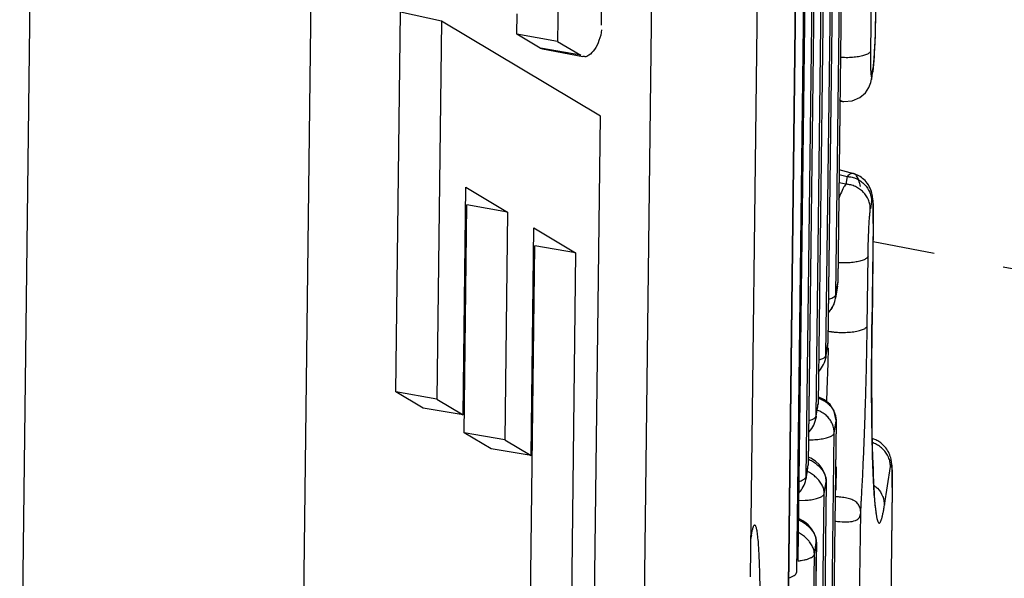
# Model space of a CAD drawing. Header units: inches. Extents: x -1 to 205, y 81 to 217.
# Tile 89 of 108: x 104.275 to 105.817, y 154.911 to 155.787. Entities that reach past the tile are written whole.
import ezdxf

# ---------------------------------------------------------------- set-up
doc = ezdxf.new("R2010")
doc.units = ezdxf.units.IN
doc.header["$LTSCALE"] = 1.1
doc.header["$MEASUREMENT"] = 0
doc.linetypes.add('DASHED', pattern=[0.2, 0.1, -0.1])
doc.layers.get('0').update_dxf_attribs({"linetype": 'CONTINUOUS'})
doc.layers.add('7_ALL_FEATURES', color=7, linetype='CONTINUOUS')

msp = doc.modelspace()

# ---------------------------------------------------------------- linework, layer by layer
at = {"color": 7, "linetype": 'Continuous'}
for p, q in [((105.3035, 159.0276), (105.2461, 154.3284)), ((104.7102, 154.096), (104.7677, 158.7952)), ((104.2747, 154.4678), (104.3049, 156.9404)), ((105.5411, 155.2725), (105.5403, 155.2486)), ((105.5403, 155.2486), (105.5389, 155.2067)), ((105.5389, 155.2067), (105.5384, 155.1886)), ((105.5536, 155.0492), (105.5541, 155.0861)), ((105.5066, 155.069), (105.5063, 155.0664)), ((105.5066, 155.0702), (105.5066, 155.069))]:
    msp.add_line(p, q, dxfattribs=at)
at = {"color": 4, "linetype": 'DASHED'}
msp.add_line((106.5712, 155.2526), (105.6113, 155.4387), dxfattribs=at)
at = {"color": 7, "linetype": 'Continuous', "start_tangent": (0.012225, 0.999925), "end_tangent": (-0.995031, 0.099565)}
msp.add_spline([(105.592, 155.0137), (105.592, 155.0157), (105.5919, 155.0167), (105.5918, 155.0177), (105.5915, 155.0195), (105.591, 155.0213), (105.5898, 155.0245), (105.588, 155.0274), (105.5831, 155.032), (105.5799, 155.0338), (105.5764, 155.0353), (105.5723, 155.0364), (105.568, 155.0373), (105.5634, 155.038), (105.5588, 155.0385), (105.5526, 155.0391)], degree=3, dxfattribs=at)
at = {"layer": '7_ALL_FEATURES', "color": 7, "linetype": 'Continuous'}
for p, q in [((105.6135, 160.0635), (105.5562, 155.3748)), ((105.6135, 160.063), (105.5562, 155.3743)), ((105.5531, 155.3558), (105.6105, 160.0444)), ((105.598, 159.9683), (105.5407, 155.2796)), ((105.598, 159.9678), (105.5407, 155.2791)), ((105.5376, 155.2606), (105.595, 159.9492)), ((105.5825, 159.8731), (105.5252, 155.1844)), ((105.5825, 159.8726), (105.5252, 155.184)), ((105.5221, 155.1654), (105.5795, 159.854)), ((105.567, 159.7779), (105.5097, 155.0892)), ((105.567, 159.7774), (105.5097, 155.0888)), ((105.5524, 159.7577), (105.4935, 154.9398)), ((105.5066, 155.0702), (105.564, 159.7589)), ((105.5505, 159.7379), (105.4916, 154.9201)), ((105.4935, 154.9403), (105.5522, 159.7379)), ((105.4788, 154.8996), (105.5361, 159.5882)), ((105.5361, 159.5878), (105.4788, 154.8991)), ((105.465, 158.7035), (105.4187, 154.9134)), ((105.186, 155.778), (105.1919, 156.2632)), ((105.1203, 155.9952), (105.1173, 155.7528)), ((105.6155, 155.7864), (105.6175, 155.9444)), ((105.6088, 155.8467), (105.6075, 155.7377)), ((104.8641, 155.2033), (104.8714, 155.7988)), ((104.9352, 155.7847), (104.8714, 155.7988)), ((104.9352, 155.7847), (104.928, 155.1921)), ((105.1843, 155.6354), (104.9352, 155.7847)), ((105.0535, 155.764), (105.0539, 155.7961)), ((105.6156, 155.7868), (105.6155, 155.7864)), ((105.6156, 155.7868), (105.6156, 155.7868)), ((105.1173, 155.7528), (105.0535, 155.764)), ((105.09, 155.7421), (105.0535, 155.764)), ((105.1173, 155.7528), (105.1535, 155.7311)), ((105.09, 155.7421), (105.0938, 155.7411)), ((105.0938, 155.7415), (105.09, 155.7421)), ((105.1535, 155.7311), (105.0938, 155.7415)), ((105.0938, 155.7414), (105.1569, 155.7291)), ((105.1596, 155.729), (105.1568, 155.7291)), ((105.6124, 155.7167), (105.613, 155.7229)), ((105.6106, 155.7053), (105.6107, 155.7058)), ((105.6107, 155.7058), (105.6116, 155.7112)), ((105.6111, 155.7058), (105.611, 155.7052)), ((105.6116, 155.7107), (105.6111, 155.7058)), ((105.6097, 155.6996), (105.6091, 155.6935)), ((105.6091, 155.6935), (105.6091, 155.6932)), ((105.6097, 155.6998), (105.6106, 155.7053)), ((105.5597, 155.6592), (105.5633, 155.6587)), ((105.5633, 155.6587), (105.5633, 155.6587)), ((105.173, 154.7173), (105.1843, 155.6354)), ((105.5583, 155.5444), (105.5707, 155.5411)), ((105.5707, 155.5411), (105.5688, 155.5289)), ((105.5809, 155.5455), (105.5809, 155.5455)), ((105.5829, 155.5446), (105.5809, 155.5455)), ((105.5848, 155.5377), (105.5888, 155.5357)), ((104.9692, 155.1674), (104.9736, 155.5244)), ((104.9736, 155.5244), (105.0389, 155.4853)), ((105.5688, 155.5289), (105.5581, 155.5311)), ((105.6024, 155.5304), (105.6006, 155.5326)), ((104.9707, 155.1394), (104.9751, 155.4965)), ((105.0389, 155.4853), (104.9751, 155.4965)), ((105.6091, 155.5021), (105.6072, 155.4906)), ((105.0389, 155.4853), (105.0346, 155.1282)), ((105.6117, 155.4783), (105.6116, 155.4669)), ((105.6117, 155.4726), (105.6118, 155.4783)), ((105.6117, 155.4728), (105.6118, 155.4766)), ((105.0758, 155.1035), (105.0801, 155.4605)), ((105.0801, 155.4605), (105.1455, 155.4214)), ((105.6116, 155.4669), (105.6097, 155.3089)), ((105.6117, 155.4674), (105.6098, 155.3093)), ((105.6117, 155.4673), (105.6116, 155.4669)), ((105.6117, 155.4673), (105.6117, 155.4726)), ((105.6117, 155.4673), (105.6117, 155.4673)), ((105.0728, 154.7122), (105.0816, 155.4326)), ((105.1455, 155.4214), (105.0816, 155.4326)), ((105.1455, 155.4214), (105.1367, 154.7016)), ((105.6022, 155.307), (105.6035, 155.416)), ((105.5557, 155.3689), (105.5526, 155.3502)), ((105.5531, 155.3558), (105.5562, 155.3743)), ((105.5556, 155.369), (105.5561, 155.3723)), ((105.5561, 155.3723), (105.5562, 155.3746)), ((105.5562, 155.3747), (105.5562, 155.3748)), ((105.5562, 155.3743), (105.5562, 155.3747)), ((105.5526, 155.3499), (105.553, 155.3526)), ((105.5531, 155.3551), (105.5527, 155.3503)), ((105.553, 155.3526), (105.5531, 155.3551)), ((105.5531, 155.3558), (105.5531, 155.3551)), ((105.6097, 155.3089), (105.6096, 155.3014)), ((105.6097, 155.3089), (105.6098, 155.3093)), ((105.6098, 155.3093), (105.6098, 155.3093)), ((105.6096, 155.3014), (105.6092, 155.2414)), ((105.5376, 155.2606), (105.5407, 155.2791)), ((105.5395, 155.2705), (105.5403, 155.2754)), ((105.5403, 155.2754), (105.5407, 155.2794)), ((105.5407, 155.2791), (105.5407, 155.2797)), ((105.5376, 155.2591), (105.5373, 155.2567)), ((105.5376, 155.2606), (105.5376, 155.2591)), ((105.6092, 155.2414), (105.6091, 155.2251)), ((105.6091, 155.2251), (105.6094, 155.1636)), ((104.928, 155.1921), (104.8641, 155.2033)), ((104.9068, 155.1777), (104.8641, 155.2033)), ((104.928, 155.1921), (104.9692, 155.1674)), ((105.5221, 155.1654), (105.5252, 155.184)), ((105.5248, 155.1802), (105.5251, 155.1824)), ((105.5251, 155.1824), (105.5252, 155.1842)), ((105.5351, 155.1911), (105.5252, 155.1958)), ((105.5252, 155.1843), (105.5252, 155.1845)), ((105.5252, 155.184), (105.5252, 155.1843)), ((105.5441, 155.1834), (105.5351, 155.1911)), ((104.9692, 155.1674), (104.9068, 155.1777)), ((105.524, 155.1753), (105.5248, 155.1802)), ((105.5536, 155.1581), (105.4962, 150.4695)), ((105.5535, 155.1576), (105.4962, 150.469)), ((105.5221, 155.1639), (105.5218, 155.1616)), ((105.5221, 155.1654), (105.5221, 155.1639)), ((105.5505, 155.1391), (105.5535, 155.1576)), ((105.5536, 155.1586), (105.5536, 155.1585)), ((105.5536, 155.1585), (105.5536, 155.158)), ((105.6094, 155.1636), (105.6096, 155.1488)), ((105.0346, 155.1282), (104.9707, 155.1394)), ((105.0133, 155.1139), (104.9707, 155.1394)), ((105.4932, 150.4504), (105.5505, 155.1391)), ((105.0346, 155.1282), (105.0758, 155.1035)), ((105.6105, 155.1301), (105.61, 155.1303)), ((105.6106, 155.1301), (105.6105, 155.1301)), ((105.0758, 155.1035), (105.0133, 155.1139)), ((105.5066, 155.0702), (105.5097, 155.0888)), ((105.5093, 155.085), (105.5097, 155.089)), ((105.5097, 155.0888), (105.5097, 155.0893)), ((105.5138, 155.0995), (105.5098, 155.1009)), ((105.5211, 155.095), (105.5138, 155.0995)), ((105.527, 155.0896), (105.5211, 155.095)), ((105.5317, 155.0834), (105.527, 155.0896)), ((105.6108, 155.0936), (105.6113, 155.0804)), ((105.5085, 155.0801), (105.5093, 155.085)), ((105.5253, 155.088), (105.5288, 155.0845)), ((105.6292, 155.0256), (105.6386, 155.0867)), ((105.5381, 155.0629), (105.4807, 150.3743)), ((105.538, 155.0624), (105.4807, 150.3738)), ((105.535, 155.0439), (105.538, 155.0624)), ((105.538, 155.0635), (105.538, 155.0634)), ((105.538, 155.0634), (105.538, 155.0629)), ((105.4777, 150.3552), (105.535, 155.0439)), ((105.6413, 155.0524), (105.638, 154.7811)), ((105.6413, 155.0519), (105.638, 154.7806)), ((105.6413, 155.0535), (105.6414, 155.0569)), ((105.6413, 155.0524), (105.6413, 155.0519)), ((105.4947, 155.0333), (105.5049, 155.0335)), ((105.6132, 155.0419), (105.6139, 155.0337)), ((105.6139, 155.0337), (105.6144, 155.0278)), ((105.6144, 155.0278), (105.6158, 155.015)), ((105.5447, 151.147), (105.592, 155.0137)), ((105.4204, 154.9737), (105.4209, 154.9792)), ((105.4204, 154.9738), (105.4212, 154.9779)), ((105.4212, 154.9779), (105.4215, 154.9796)), ((105.5226, 154.9677), (105.4652, 150.2791)), ((105.5225, 154.9672), (105.4652, 150.2786)), ((105.5195, 154.9487), (105.5225, 154.9673)), ((105.5225, 154.968), (105.5225, 154.9677)), ((105.4316, 154.9622), (105.4317, 154.9599)), ((105.4622, 150.26), (105.5195, 154.9487)), ((105.4935, 154.9398), (105.4935, 154.9403)), ((105.4334, 154.9223), (105.4336, 154.9137))]:
    msp.add_line(p, q, dxfattribs=at)
for points in [[(105.6139, 155.7371), (105.6143, 155.7448), (105.6147, 155.7527), (105.615, 155.761), (105.6153, 155.7693), (105.6154, 155.7773), (105.6156, 155.7845), (105.6156, 155.7868)], [(105.613, 155.7229), (105.6135, 155.7298), (105.6139, 155.7371)], [(105.6111, 155.7058), (105.6119, 155.7112), (105.6124, 155.7167)], [(105.605, 155.6806), (105.608, 155.6886), (105.6091, 155.6935)], [(105.6091, 155.6932), (105.6097, 155.6967), (105.6111, 155.7052)], [(105.5633, 155.6587), (105.5654, 155.6585), (105.5789, 155.6597), (105.5905, 155.6646), (105.5993, 155.6721), (105.605, 155.6806)], [(105.6006, 155.5326), (105.5988, 155.5346), (105.5969, 155.5364), (105.595, 155.5381), (105.5931, 155.5395), (105.5911, 155.5408), (105.5891, 155.542), (105.5872, 155.543), (105.5854, 155.5439), (105.5836, 155.5446), (105.5822, 155.5451), (105.5812, 155.5454), (105.5584, 155.5514)], [(105.6096, 155.5148), (105.6089, 155.5173), (105.608, 155.52), (105.6069, 155.5227), (105.6055, 155.5255), (105.604, 155.528), (105.6024, 155.5304)], [(105.6117, 155.4901), (105.6116, 155.493), (105.6115, 155.4957), (105.6114, 155.4982), (105.6113, 155.5006), (105.6112, 155.5027), (105.6111, 155.5047), (105.6109, 155.5066), (105.6107, 155.5085), (105.6104, 155.5105), (105.61, 155.5126), (105.6096, 155.5148)], [(105.6118, 155.4766), (105.6118, 155.4803), (105.6117, 155.4838), (105.6117, 155.487), (105.6117, 155.4901)], [(105.6117, 155.4673), (105.6117, 155.4689), (105.6117, 155.4726)], [(105.5456, 155.333), (105.547, 155.3351), (105.5482, 155.3373), (105.5494, 155.3396)], [(105.5494, 155.3396), (105.5504, 155.3421), (105.5514, 155.3449), (105.5521, 155.3475), (105.5526, 155.3499)], [(105.5413, 155.3279), (105.5425, 155.3291), (105.5441, 155.331), (105.5456, 155.333)], [(105.6125, 155.0566), (105.6122, 155.0619), (105.6119, 155.0674), (105.6116, 155.0733), (105.6114, 155.0795), (105.6111, 155.086), (105.6109, 155.0929), (105.6107, 155.1001), (105.6105, 155.1076), (105.6103, 155.1155), (105.6101, 155.1238), (105.6099, 155.1324), (105.6098, 155.1413), (105.6096, 155.1506), (105.6095, 155.1602), (105.6094, 155.1702), (105.6093, 155.1805), (105.6092, 155.1912), (105.6092, 155.2022), (105.6092, 155.2135), (105.6092, 155.2252), (105.6092, 155.2372), (105.6092, 155.2495), (105.6093, 155.2622), (105.6094, 155.2751), (105.6095, 155.2884), (105.6097, 155.3019), (105.6097, 155.3093)], [(105.5258, 155.2349), (105.5273, 155.2365), (105.5291, 155.2387), (105.5308, 155.2411), (105.5324, 155.2437), (105.5339, 155.2465), (105.5353, 155.2495), (105.5364, 155.2528), (105.5372, 155.2564), (105.5376, 155.2591)], [(105.5373, 155.2567), (105.5379, 155.2604), (105.5395, 155.2705)], [(105.525, 155.1824), (105.525, 155.1824), (105.5251, 155.1834), (105.5252, 155.1841)], [(105.5535, 155.1586), (105.5506, 155.1725), (105.5441, 155.1834)], [(105.5218, 155.1616), (105.5224, 155.1652), (105.524, 155.1753)], [(105.5103, 155.1397), (105.5118, 155.1413), (105.5135, 155.1435), (105.5153, 155.1459), (105.5169, 155.1485), (105.5184, 155.1513), (105.5198, 155.1543), (105.5209, 155.1577), (105.5217, 155.1612), (105.5221, 155.1639)], [(105.6411, 155.0835), (105.641, 155.0855), (105.6409, 155.0874), (105.6407, 155.0892), (105.6406, 155.0908), (105.6404, 155.0925), (105.6402, 155.0942), (105.6399, 155.096), (105.6395, 155.098), (105.6391, 155.1001), (105.6384, 155.1023), (105.6376, 155.1046), (105.6366, 155.1069), (105.6355, 155.1092), (105.6342, 155.1114), (105.6328, 155.1135), (105.6314, 155.1155), (105.6299, 155.1173), (105.6283, 155.119), (105.6268, 155.1206), (105.6252, 155.122), (105.6236, 155.1233), (105.6219, 155.1245), (105.6203, 155.1255), (105.6187, 155.1265), (105.6171, 155.1274), (105.6155, 155.1282), (105.614, 155.1289), (105.6126, 155.1294), (105.6116, 155.1298), (105.611, 155.13), (105.6106, 155.1301)], [(105.5063, 155.0664), (105.5069, 155.07), (105.5085, 155.0801)], [(105.538, 155.0635), (105.5374, 155.0696), (105.5354, 155.0761), (105.5317, 155.0834)], [(105.6414, 155.0642), (105.6414, 155.0675), (105.6414, 155.0707), (105.6413, 155.0736), (105.6413, 155.0764), (105.6412, 155.079), (105.6412, 155.0813), (105.6411, 155.0835)], [(105.4991, 155.0498), (105.5006, 155.0521), (105.5021, 155.0545), (105.5034, 155.0572), (105.5046, 155.06), (105.5056, 155.0631), (105.5063, 155.0663), (105.5066, 155.069)], [(105.5381, 155.0633), (105.538, 155.0657), (105.5376, 155.0687), (105.5368, 155.0719)], [(105.6414, 155.0569), (105.6414, 155.0606), (105.6414, 155.0642)], [(105.4959, 155.0457), (105.4975, 155.0477), (105.4991, 155.0498)], [(105.6167, 155.0136), (105.6167, 155.0136), (105.6166, 155.0139), (105.6165, 155.0147), (105.6163, 155.0157), (105.616, 155.0171), (105.6157, 155.0188), (105.6155, 155.0208), (105.6152, 155.0231), (105.6149, 155.0257), (105.6146, 155.0286), (105.6143, 155.0317), (105.614, 155.0351), (105.6136, 155.0388), (105.6133, 155.0428), (105.613, 155.0471), (105.6128, 155.0517), (105.6125, 155.0566)], [(105.5133, 154.9911), (105.5099, 154.9949), (105.506, 154.9983), (105.5016, 155.0014), (105.4967, 155.0041), (105.4943, 155.0051)], [(105.5225, 154.9681), (105.5223, 154.9717), (105.5215, 154.9754), (105.5202, 154.9792), (105.5192, 154.9816), (105.5161, 154.9872), (105.5133, 154.9911)]]:
    msp.add_lwpolyline(points, dxfattribs=at)
for points, start_tangent, end_tangent in [([(105.6138, 155.7358), (105.6147, 155.7529), (105.6153, 155.7704), (105.6155, 155.7864)], (0.059981, 0.9982), (0.009494, 0.999955)), ([(105.1859, 155.7711), (105.1821, 155.7542), (105.1751, 155.74), (105.1661, 155.7311), (105.1597, 155.7285)], (-0.012225, -0.999925), (-0.998467, -0.05535)), ([(105.6075, 155.7377), (105.6056, 155.7348), (105.6038, 155.7335), (105.6013, 155.7322), (105.5948, 155.73), (105.5865, 155.7284), (105.577, 155.7275), (105.5667, 155.7273), (105.5616, 155.7275), (105.5605, 155.7275)], (-0.167175, -0.985927), (-0.998108, 0.061484)), ([(105.6075, 155.7377), (105.6074, 155.7348), (105.6074, 155.732), (105.6074, 155.7268), (105.6074, 155.7175), (105.6076, 155.7099), (105.6077, 155.7067), (105.6079, 155.704), (105.608, 155.7018), (105.6082, 155.7), (105.6083, 155.6992), (105.6084, 155.6986), (105.6086, 155.6982), (105.6086, 155.698)], (-0.013781, -0.999905), (0.312196, -0.950018)), ([(105.6116, 155.7112), (105.6128, 155.7211), (105.6138, 155.7358)], (0.152625, 0.988284), (0.059981, 0.9982)), ([(105.6086, 155.698), (105.6087, 155.6978), (105.6088, 155.6975), (105.609, 155.6976), (105.6092, 155.6979), (105.6094, 155.6985), (105.6096, 155.699), (105.6097, 155.6996), (105.6097, 155.6998)], (0.312196, -0.950018), (0.167315, 0.985903)), ([(105.5633, 155.6587), (105.5614, 155.6593), (105.5594, 155.6608), (105.559, 155.6612)], (-0.991685, 0.128686), (-0.682614, 0.730779)), ([(105.5809, 155.5455), (105.5791, 155.5457), (105.5765, 155.5451), (105.5737, 155.5436), (105.5707, 155.5411)], (-0.969817, 0.243834), (-0.725368, -0.688361)), ([(105.5707, 155.5411), (105.5727, 155.5409), (105.5746, 155.5406), (105.5784, 155.5399), (105.5821, 155.5388), (105.5848, 155.5377)], (0.998579, -0.053285), (0.918583, -0.395229)), ([(105.5916, 155.5252), (105.589, 155.5353), (105.5857, 155.542), (105.5837, 155.5441), (105.5829, 155.5446)], (-0.17954, 0.983751), (-0.840279, 0.542154)), ([(105.5688, 155.5289), (105.5664, 155.5259), (105.5641, 155.5219), (105.5596, 155.5114), (105.5574, 155.505)], (-0.676254, -0.736669), (-0.297487, -0.954726)), ([(105.6071, 155.4901), (105.6064, 155.4974), (105.6042, 155.5044), (105.596, 155.5166), (105.5903, 155.5214), (105.5837, 155.5252), (105.5802, 155.5267), (105.5765, 155.5278), (105.5727, 155.5285), (105.5708, 155.5288), (105.5688, 155.5289)], (0.0103, 0.999947), (-0.998581, 0.053247)), ([(105.5888, 155.5357), (105.5922, 155.5335), (105.5979, 155.5287), (105.6061, 155.5164), (105.6064, 155.5157)], (0.867564, -0.497325), (0.368004, -0.929824)), ([(105.6064, 155.5157), (105.6083, 155.5093), (105.6088, 155.5056), (105.609, 155.5018)], (0.368004, -0.929824), (-0.01264, -0.99992)), ([(105.6091, 155.5021), (105.6093, 155.5034), (105.6096, 155.5046), (105.6098, 155.505), (105.6099, 155.5053), (105.61, 155.5055), (105.6102, 155.5055), (105.6104, 155.5052), (105.6107, 155.5044), (105.6109, 155.503), (105.6111, 155.5011), (105.6113, 155.4988), (105.6114, 155.4958), (105.6117, 155.4884), (105.6117, 155.4788), (105.6117, 155.4783)], (0.181598, 0.983373), (-0.000656, -1)), ([(105.6035, 155.416), (105.6036, 155.4189), (105.6036, 155.4218), (105.6037, 155.4277), (105.604, 155.4392), (105.6044, 155.4503), (105.6049, 155.4607), (105.6054, 155.4702), (105.606, 155.4785), (105.6066, 155.4851), (105.6068, 155.4878), (105.6071, 155.4901), (105.6072, 155.4906)], (0.010653, 0.999943), (0.140776, 0.990041)), ([(105.6035, 155.416), (105.6017, 155.4132), (105.5998, 155.4118), (105.5974, 155.4106), (105.5908, 155.4084), (105.5826, 155.4067), (105.573, 155.4058), (105.5628, 155.4056), (105.5577, 155.4058), (105.5566, 155.4058)], (-0.155027, -0.98791), (-0.998108, 0.061482)), ([(105.5416, 155.3487), (105.5438, 155.3493), (105.5468, 155.3504), (105.5503, 155.3522)], (0.965004, 0.262234), (0.826704, 0.562638)), ([(105.5503, 155.3522), (105.5513, 155.353), (105.552, 155.3537), (105.5525, 155.3544), (105.5529, 155.3551), (105.5531, 155.3558)], (0.826704, 0.562638), (0.162423, 0.986721)), ([(105.5499, 155.3411), (105.5483, 155.3376), (105.5462, 155.3343), (105.5439, 155.3311), (105.5413, 155.3283), (105.5405, 155.3276)], (-0.391798, -0.920051), (-0.739423, -0.673241)), ([(105.5526, 155.3503), (105.5523, 155.3484), (105.5499, 155.3411), (105.5499, 155.3411)], (-0.166426, -0.986054), (-0.391798, -0.920051)), ([(105.5418, 155.2984), (105.544, 155.298), (105.5451, 155.2979), (105.5462, 155.2977), (105.5484, 155.2974), (105.5507, 155.2972), (105.5555, 155.2968), (105.5605, 155.2966), (105.571, 155.2968), (105.5762, 155.2971), (105.5812, 155.2977), (105.5859, 155.2985), (105.59, 155.2995), (105.5966, 155.3018), (105.5989, 155.303), (105.6006, 155.3043), (105.6012, 155.305), (105.6017, 155.3056), (105.6022, 155.307)], (0.984146, -0.177361), (0.160778, 0.986991)), ([(105.592, 155.0137), (105.5921, 155.0147), (105.5921, 155.0156), (105.5922, 155.0176), (105.5923, 155.0185), (105.5923, 155.0195), (105.5925, 155.0215), (105.5927, 155.0254), (105.5929, 155.0294), (105.5931, 155.0334), (105.5934, 155.0375), (105.5938, 155.0456), (105.5947, 155.0624), (105.5955, 155.0796), (105.5971, 155.1152), (105.5985, 155.1521), (105.5997, 155.1901), (105.6008, 155.2288), (105.6016, 155.2679), (105.6019, 155.2874), (105.6021, 155.2972), (105.6022, 155.307)], (0.059914, 0.998204), (0.011948, 0.999929)), ([(105.5359, 155.2579), (105.5365, 155.2585), (105.537, 155.2592), (105.5374, 155.2599), (105.5376, 155.2606)], (0.750217, 0.661192), (0.162422, 0.986721)), ([(105.5261, 155.2535), (105.5283, 155.2541), (105.5313, 155.2552), (105.5358, 155.2578), (105.5359, 155.2579)], (0.965004, 0.262234), (0.750217, 0.661192)), ([(105.5253, 155.194), (105.5291, 155.1924), (105.5351, 155.1893)], (0.936193, -0.351487), (0.856609, -0.515966)), ([(105.5351, 155.1893), (105.5359, 155.1888), (105.5421, 155.1841), (105.5446, 155.1815)], (0.856609, -0.515966), (0.656155, -0.754627)), ([(105.5446, 155.1815), (105.547, 155.1784), (105.5506, 155.1718), (105.5512, 155.1705)], (0.656155, -0.754627), (0.359963, -0.932966)), ([(105.5505, 155.1391), (105.5503, 155.1425), (105.5498, 155.146), (105.5476, 155.153), (105.544, 155.1596), (105.5391, 155.1654), (105.5362, 155.1679), (105.533, 155.1701), (105.5262, 155.1738), (105.524, 155.1748)], (0.009857, 0.999951), (-0.925323, 0.379181)), ([(105.5512, 155.1705), (105.5528, 155.1649), (105.5535, 155.1586)], (0.359963, -0.932966), (0.010528, -0.999945)), ([(105.5106, 155.1583), (105.5128, 155.1589), (105.5158, 155.16), (105.5203, 155.1626), (105.5204, 155.1627)], (0.965004, 0.262234), (0.750225, 0.661182)), ([(105.5204, 155.1627), (105.521, 155.1633), (105.5215, 155.164), (105.5219, 155.1647), (105.5221, 155.1654)], (0.750225, 0.661182), (0.162421, 0.986722)), ([(105.5102, 155.1285), (105.52, 155.1286), (105.5251, 155.129), (105.5299, 155.1296), (105.5382, 155.1313), (105.5446, 155.1335), (105.5487, 155.1362), (105.5499, 155.1376), (105.5505, 155.1391)], (0.999831, -0.018396), (0.159951, 0.987125)), ([(105.6096, 155.1488), (105.6096, 155.1456), (105.6108, 155.0936)], (0.013875, -0.999904), (0.031859, -0.999492)), ([(105.6386, 155.0867), (105.6384, 155.0903), (105.6379, 155.0939), (105.6356, 155.1009), (105.6272, 155.1132), (105.6215, 155.1181), (105.615, 155.1219), (105.6115, 155.1234), (105.6102, 155.1238)], (0.011963, 0.999928), (-0.950753, 0.30995)), ([(105.5098, 155.0982), (105.5131, 155.0966), (105.5194, 155.0927), (105.5195, 155.0926)], (0.907081, -0.420957), (0.817641, -0.575729)), ([(105.5195, 155.0926), (105.5253, 155.088)], (0.817641, -0.575729), (0.739528, -0.673126)), ([(105.6386, 155.0867), (105.6389, 155.0883), (105.6392, 155.0895), (105.6394, 155.0899), (105.6395, 155.0902), (105.6397, 155.0904), (105.6398, 155.0905), (105.6401, 155.0902), (105.6403, 155.0894), (105.6408, 155.0863), (105.6409, 155.0839), (105.6411, 155.081), (105.6411, 155.0803)], (0.175731, 0.984438), (0.039888, -0.999204)), ([(105.535, 155.0439), (105.535, 155.0448), (105.535, 155.0456), (105.5348, 155.0474), (105.5341, 155.0508), (105.5315, 155.0573), (105.5296, 155.0605), (105.5275, 155.0635), (105.525, 155.0664), (105.5223, 155.0691), (105.5164, 155.074), (105.51, 155.078), (105.5084, 155.0789)], (0.012225, 0.999925), (-0.89018, 0.45561)), ([(105.5288, 155.0845), (105.5305, 155.0825), (105.5345, 155.0764), (105.5365, 155.0719)], (0.669052, -0.743215), (0.328635, -0.944457)), ([(105.6113, 155.0804), (105.6122, 155.0596), (105.6132, 155.0419)], (0.037977, -0.999279), (0.069586, -0.997576)), ([(105.6411, 155.0803), (105.6413, 155.0736), (105.6414, 155.069), (105.6414, 155.0639), (105.6413, 155.0582), (105.6413, 155.0552), (105.6413, 155.0519)], (0.039888, -0.999204), (-0.014157, -0.9999)), ([(105.4951, 155.0631), (105.4973, 155.0637), (105.5003, 155.0648), (105.5047, 155.0674), (105.5049, 155.0675)], (0.965004, 0.262235), (0.750212, 0.661197)), ([(105.5049, 155.0675), (105.5055, 155.0681), (105.506, 155.0688), (105.5064, 155.0695), (105.5066, 155.0702)], (0.750212, 0.661197), (0.162421, 0.986722)), ([(105.5365, 155.0719), (105.5372, 155.0699), (105.538, 155.0635)], (0.328635, -0.944457), (0.013049, -0.999915)), ([(105.5049, 155.0335), (105.5144, 155.0344), (105.5188, 155.0351), (105.5227, 155.0361), (105.5261, 155.0372), (105.529, 155.0384), (105.5332, 155.041), (105.5344, 155.0424), (105.535, 155.0439)], (0.998536, 0.054089), (0.159736, 0.98716)), ([(105.6129, 155.0569), (105.6182, 155.0524), (105.6264, 155.0399)], (0.816028, -0.578012), (0.377962, -0.925821)), ([(105.6264, 155.0399), (105.6265, 155.0396), (105.6292, 155.0256)], (0.377962, -0.925821), (-0.011455, -0.999934)), ([(105.5516, 155.001), (105.5596, 155.0001), (105.5735, 154.9998), (105.584, 155.002), (105.59, 155.0066), (105.592, 155.0137)], (0.988518, -0.151103), (0.062578, 0.99804)), ([(105.6158, 155.015), (105.6166, 155.0096), (105.6175, 155.0051), (105.6185, 155.0016), (105.6195, 154.9993), (105.6199, 154.9985), (105.6204, 154.998), (105.621, 154.9978), (105.6215, 154.9979), (105.622, 154.9982), (105.6225, 154.9988), (105.6236, 155.0007), (105.6247, 155.0037), (105.6252, 155.0056), (105.6258, 155.0077), (105.6269, 155.0127), (105.6275, 155.0156), (105.628, 155.0187), (105.6292, 155.0256)], (0.13569, -0.990751), (0.155582, 0.987823)), ([(105.4943, 155.003), (105.4976, 155.0014), (105.5039, 154.9975), (105.5099, 154.9927), (105.5133, 154.9893)], (0.907082, -0.420955), (0.669052, -0.743216)), ([(105.4209, 154.9792), (105.4217, 154.9834), (105.4225, 154.987), (105.4232, 154.9899), (105.424, 154.9922), (105.4247, 154.9938), (105.4251, 154.9943), (105.4254, 154.9946), (105.4258, 154.9948), (105.4261, 154.9947), (105.4268, 154.9941), (105.4275, 154.9927), (105.4282, 154.9906), (105.4287, 154.9882)], (0.171524, 0.98518), (0.196919, -0.98042)), ([(105.4287, 154.9882), (105.4288, 154.9878), (105.4294, 154.9842), (105.4306, 154.9748), (105.4316, 154.9625), (105.4316, 154.9622)], (0.196919, -0.98042), (0.068121, -0.997677)), ([(105.5103, 154.9703), (105.5095, 154.9712), (105.5068, 154.9739), (105.5009, 154.9788), (105.4945, 154.9828), (105.4942, 154.983)], (-0.658303, 0.752753), (-0.878582, 0.477592)), ([(105.5133, 154.9893), (105.515, 154.9873), (105.519, 154.9812), (105.5216, 154.9747), (105.5225, 154.968)], (0.669052, -0.743216), (-0.001293, -0.999999)), ([(105.5195, 154.9487), (105.5195, 154.9496), (105.5194, 154.9504), (105.5193, 154.9522), (105.5186, 154.9556), (105.516, 154.9622), (105.5141, 154.9653), (105.512, 154.9683), (105.5103, 154.9703)], (0.012225, 0.999925), (-0.658303, 0.752753)), ([(105.4317, 154.9599), (105.4324, 154.9476), (105.4331, 154.93), (105.4334, 154.9223)], (0.064245, -0.997934), (0.029261, -0.999572)), ([(105.4934, 154.9386), (105.4989, 154.9392), (105.5033, 154.94), (105.5045, 154.9402)], (0.996212, 0.086952), (0.97572, 0.219023)), ([(105.5045, 154.9402), (105.5072, 154.9409), (105.5106, 154.942), (105.5135, 154.9432), (105.5151, 154.944)], (0.97572, 0.219023), (0.870378, 0.492384)), ([(105.5151, 154.944), (105.5177, 154.9458), (105.5189, 154.9472), (105.5195, 154.9487)], (0.870378, 0.492384), (0.159737, 0.98716)), ([(105.488, 154.9156), (105.4916, 154.9201)], (0.836503, 0.547963), (0.096025, 0.995379)), ([(105.4336, 154.9137), (105.4337, 154.9099), (105.4341, 154.8874), (105.4344, 154.8625), (105.4344, 154.8354), (105.4343, 154.8058), (105.4342, 154.7902), (105.434, 154.7739)], (0.024665, -0.999696), (-0.013379, -0.99991)), ([(105.479, 154.9118), (105.488, 154.9156)], (0.965907, 0.25889), (0.836503, 0.547963))]:
    msp.add_spline(points, degree=3, dxfattribs=dict(at, start_tangent=start_tangent, end_tangent=end_tangent))

doc.saveas('drawing.dxf')
